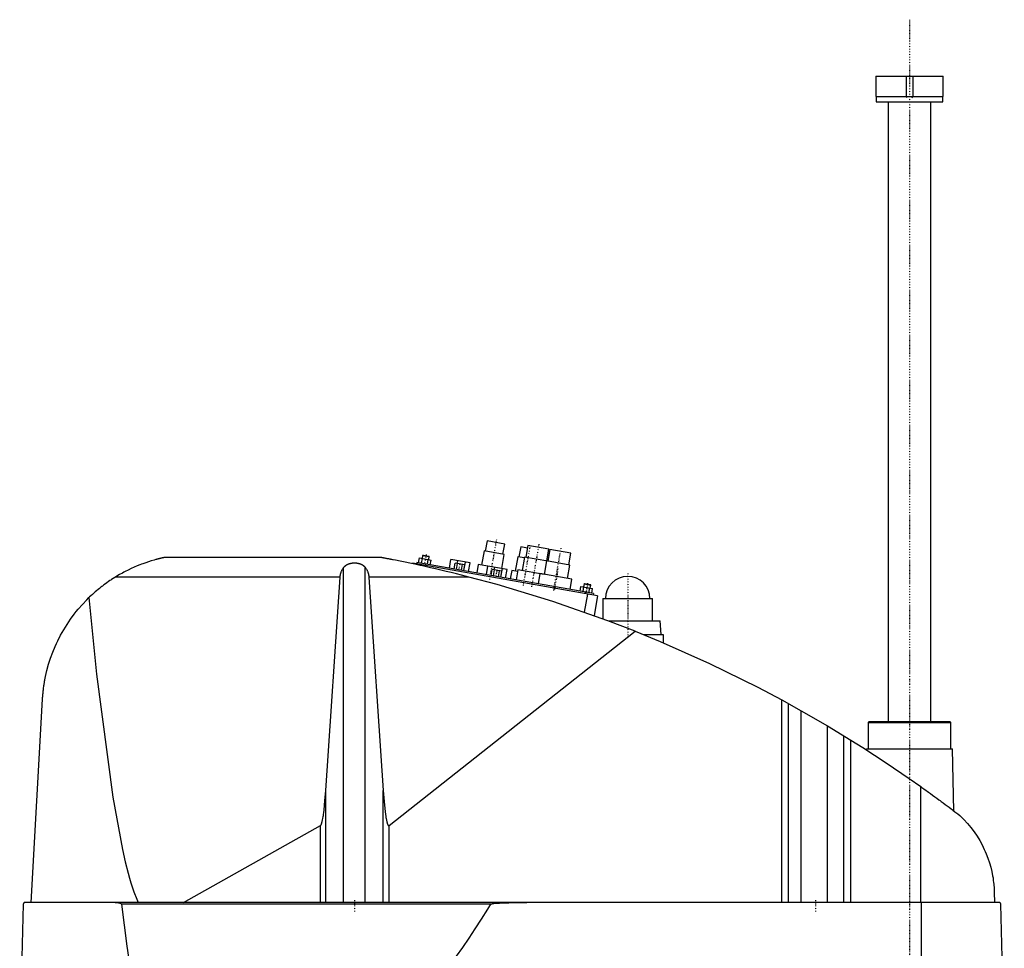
# Model space of a CAD drawing. Extents: x -181 to 906, y -1 to 1086.
# Tile 2 of 2: x 329 to 906, y 543 to 1086. Entities that reach past the tile are written whole.
import ezdxf

# ---------------------------------------------------------------- set-up
doc = ezdxf.new("R2010")
doc.units = 0
doc.linetypes.add('CENTER', pattern=[1.5, 0.45, -0.5, 0.05, -0.5])
for name, color, linetype in [('AM_0', 7, 'CONTINUOUS'), ('AM_10', 7, 'CONTINUOUS'), ('AM_7', 7, 'CENTER')]:
    doc.layers.add(name, color=color, linetype=linetype)

msp = doc.modelspace()

# ---------------------------------------------------------------- linework, layer by layer
at = {"layer": 'AM_0', "color": 7, "linetype": 'CONTINUOUS'}
for p, q in [((830.25, 1053.5), (830.25, 1041.5)), ((830.25, 1053.5), (869.75, 1053.5)), ((869.75, 1041.5), (869.75, 1053.5)), ((830.25, 1041.5), (869.75, 1041.5)), ((830.5, 1041.5), (830.5, 1038.5)), ((830.5, 1038.5), (869.5, 1038.5)), ((837.5, 1038.5), (837.5, 675.5)), ((862.5, 675.5), (862.5, 1038.5)), ((869.5, 1038.5), (869.5, 1041.5)), ((602.65, 781.29), (601.61, 775.39)), ((612.99, 779.47), (602.65, 781.29)), ((611.95, 773.56), (612.99, 779.47)), ((626.55, 778.6), (625.33, 771.71)), ((638.86, 776.43), (626.55, 778.6)), ((564.85, 772.78), (564.54, 771.06)), ((565.14, 772.98), (564.85, 772.78)), ((564.85, 772.78), (568.79, 772.08)), ((565.14, 772.98), (568.58, 772.37)), ((600.87, 775.52), (599.39, 767.15)), ((612.69, 773.43), (600.87, 775.52)), ((611.23, 765.16), (612.69, 773.43)), ((622.35, 777.82), (621.3, 771.91)), ((626.28, 777.13), (622.35, 777.82)), ((637.64, 769.54), (638.86, 776.43)), ((639.35, 776.35), (638.13, 769.45)), ((651.66, 774.18), (639.35, 776.35)), ((650.44, 767.28), (651.66, 774.18)), ((540.94, 771.5), (413.33, 771.5)), ((558.96, 768.18), (558.91, 767.91)), ((667.29, 749.08), (558.96, 768.18)), ((561.6, 768.73), (561.42, 767.75)), ((665, 750.5), (561.6, 768.73)), ((562.56, 768.56), (563.05, 771.32)), ((563.05, 771.32), (569.87, 770.12)), ((564.27, 768.26), (564.75, 771.02)), ((564.87, 767.14), (564.78, 766.64)), ((566.52, 767.86), (566.35, 766.88)), ((567.68, 767.66), (568.17, 770.42)), ((568.48, 770.36), (568.79, 772.08)), ((568.79, 772.08), (568.58, 772.37)), ((569.39, 767.36), (569.87, 770.12)), ((580.6, 765.38), (581.49, 770.4)), ((592.71, 768.42), (581.49, 770.4)), ((583.37, 764.89), (583.98, 768.34)), ((589.67, 767.34), (583.98, 768.34)), ((584.79, 764.64), (585.4, 768.09)), ((585.14, 768.14), (585.42, 769.71)), ((587.64, 764.14), (588.24, 767.59)), ((589.06, 763.89), (589.95, 768.91)), ((589.06, 763.89), (589.67, 767.34)), ((591.83, 763.4), (592.71, 768.42)), ((597.42, 767.49), (596.56, 762.57)), ((603.13, 766.49), (597.42, 767.49)), ((620.57, 772.04), (619.09, 763.67)), ((624.5, 771.35), (620.57, 772.04)), ((624.59, 771.84), (623.2, 763.96)), ((638.14, 769.45), (624.59, 771.84)), ((637.39, 769.58), (636, 761.7)), ((651.18, 767.15), (637.39, 769.58)), ((649.79, 759.27), (651.18, 767.15)), ((518.66, 569.6), (518.66, 765.71)), ((531.34, 569.6), (531.34, 765.71)), ((602.27, 761.56), (603.15, 766.58)), ((614.38, 764.6), (603.15, 766.58)), ((605.04, 761.07), (605.65, 764.52)), ((611.33, 763.52), (605.65, 764.52)), ((606.46, 760.82), (607.07, 764.27)), ((606.81, 764.32), (607.08, 765.89)), ((609.3, 760.32), (609.91, 763.77)), ((610.72, 760.07), (611.33, 763.52)), ((610.73, 760.07), (611.61, 765.09)), ((613.49, 759.58), (614.38, 764.6)), ((617.12, 764.02), (616.25, 759.1)), ((620.57, 763.41), (617.12, 764.02)), ((620.74, 764.4), (619.7, 758.49)), ((636.01, 761.71), (620.74, 764.4)), ((633.54, 762.14), (632.5, 756.23)), ((652.25, 758.84), (633.54, 762.14)), ((516.57, 760.16), (385.05, 760.16)), ((508.17, 635.23), (516.57, 760.16)), ((592.03, 760.16), (533.43, 760.16)), ((533.43, 760.16), (541.83, 635.23)), ((651.21, 752.93), (652.25, 758.84)), ((659.39, 756.1), (659.08, 754.38)), ((659.68, 756.31), (659.39, 756.1)), ((659.39, 756.1), (663.33, 755.41)), ((659.68, 756.31), (663.12, 755.7)), ((663.02, 753.69), (663.33, 755.41)), ((663.33, 755.41), (663.12, 755.7)), ((657.1, 751.89), (657.59, 754.64)), ((657.59, 754.64), (664.41, 753.44)), ((658.81, 751.59), (659.3, 754.34)), ((661.38, 750.12), (659.53, 739.63)), ((660.08, 751.37), (659.9, 750.38)), ((662.22, 750.99), (662.71, 753.74)), ((663.93, 750.69), (664.41, 753.44)), ((665, 750.5), (664.83, 749.52)), ((667.29, 749.08), (665.26, 737.59)), ((670.5, 747.5), (670.5, 735.67)), ((670.5, 747.5), (699.5, 747.5)), ((699.5, 734.5), (699.5, 747.5)), ((673.65, 734.5), (704, 734.5)), ((704.5, 726.5), (704, 734.5)), ((545.22, 614.75), (689.33, 728.44)), ((694.16, 726.5), (705.65, 726.5)), ((705.65, 726.5), (705.65, 721.73)), ((335.65, 569.6), (342.34, 688.56)), ((775.22, 569.6), (775.22, 688.17)), ((775.22, 688.17), (786.56, 681.89)), ((779.22, 569.6), (779.22, 685.98)), ((786.56, 569.6), (786.56, 681.89)), ((786.56, 681.89), (801.96, 672.97)), ((826.33, 675.5), (825.83, 675)), ((825.83, 675), (825.83, 659.5)), ((825.83, 675), (874.17, 675)), ((826.33, 675.5), (873.67, 675.5)), ((874.17, 675), (873.67, 675.5)), ((874.17, 659.5), (874.17, 675)), ((801.96, 569.6), (801.96, 672.97)), ((801.96, 672.97), (815.65, 664.64)), ((811.52, 569.6), (811.52, 667.2)), ((815.65, 569.6), (815.65, 664.64)), ((824.83, 659.5), (824.81, 658.86)), ((824.83, 659.5), (875.17, 659.5)), ((876.04, 623.15), (875.17, 659.5)), ((508.17, 569.6), (508.17, 635.23)), ((541.83, 569.6), (541.83, 635.23)), ((856.53, 569.6), (856.53, 637.45)), ((424.82, 569.6), (505.15, 614.71)), ((505.15, 569.6), (505.15, 614.71)), ((545.22, 569.6), (545.22, 614.75)), ((899.63, 575.62), (899.77, 569.6)), ((331.05, 568.63), (328.96, 487.5)), ((902.45, 569.6), (332.05, 569.6)), ((604.88, 568.63), (388.61, 568.63)), ((857.01, 487.5), (857.01, 569.6)), ((905.5, 487.5), (903.45, 568.63))]:
    msp.add_line(p, q, dxfattribs=at)
for points in [[(413.33, 771.5, 0), (413.33, 771.5, 0), (413.33, 771.5, 0), (413.33, 771.5, 0), (413.33, 771.5, 0), (413.33, 771.5, 0), (413.32, 771.5, 0), (413.32, 771.5, 0), (413.31, 771.5, 0), (413.3, 771.49, 0), (413.3, 771.49, 0), (413.29, 771.49, 0), (413.29, 771.49, 0), (413.28, 771.49, 0), (413.27, 771.49, 0), (413.26, 771.48, 0), (413.24, 771.48, 0), (413.23, 771.48, 0), (413.22, 771.48, 0), (413.22, 771.48, 0), (413.2, 771.47, 0), (413.19, 771.47, 0), (413.18, 771.47, 0), (413.17, 771.47, 0), (413.15, 771.46, 0), (413.13, 771.46, 0), (413.13, 771.46, 0), (413.12, 771.45, 0), (413.1, 771.45, 0), (413.07, 771.44, 0), (413.05, 771.44, 0), (413.03, 771.44, 0), (413.01, 771.43, 0), (413, 771.43, 0), (412.99, 771.42, 0), (412.96, 771.42, 0), (412.94, 771.41, 0), (412.91, 771.41, 0), (412.89, 771.4, 0), (412.86, 771.4, 0), (412.84, 771.39, 0), (412.83, 771.39, 0), (412.8, 771.39, 0), (412.78, 771.38, 0), (412.67, 771.36, 0), (412.48, 771.31, 0), (412.28, 771.27, 0), (412.18, 771.24, 0), (412.07, 771.22, 0), (411.86, 771.17, 0), (411.65, 771.12, 0), (411.42, 771.07, 0), (411.19, 771.01, 0), (410.95, 770.96, 0), (410.83, 770.93, 0), (410.71, 770.9, 0), (410.46, 770.83, 0), (410.2, 770.77, 0), (410.07, 770.74, 0), (409.94, 770.7, 0), (409.68, 770.64, 0), (409.41, 770.57, 0), (409.28, 770.53, 0), (409.14, 770.5, 0), (408.87, 770.42, 0), (408.6, 770.35, 0), (407.62, 770.08, 0), (405.96, 769.59, 0), (404.36, 769.09, 0), (402.74, 768.54, 0), (401.07, 767.95, 0), (400.23, 767.63, 0), (399.37, 767.3, 0), (397.66, 766.61, 0), (395.93, 765.87, 0), (394.2, 765.08, 0), (392.47, 764.26, 0), (390.77, 763.4, 0), (389.92, 762.95, 0), (389.09, 762.5, 0), (387.44, 761.58, 0), (385.83, 760.64, 0), (385.05, 760.16, 0)], [(518.66, 765.71, 0), (518.7, 765.76, 0), (518.77, 765.86, 0), (518.85, 765.95, 0), (518.89, 766, 0), (518.93, 766.05, 0), (519.01, 766.14, 0), (519.09, 766.24, 0), (519.18, 766.33, 0), (519.27, 766.42, 0), (519.37, 766.51, 0), (519.41, 766.56, 0), (519.46, 766.6, 0), (519.56, 766.69, 0), (519.66, 766.77, 0), (519.76, 766.85, 0), (519.86, 766.93, 0), (519.97, 767.01, 0), (520.02, 767.05, 0), (520.07, 767.09, 0), (520.18, 767.16, 0), (520.29, 767.23, 0), (520.34, 767.26, 0), (520.4, 767.3, 0), (520.51, 767.36, 0), (520.61, 767.42, 0), (520.67, 767.45, 0), (520.72, 767.48, 0), (520.83, 767.54, 0), (520.95, 767.59, 0), (521.06, 767.65, 0), (521.18, 767.7, 0), (521.3, 767.75, 0), (521.36, 767.78, 0), (521.42, 767.8, 0), (521.54, 767.85, 0), (521.67, 767.9, 0), (521.79, 767.94, 0), (521.92, 767.99, 0), (522.05, 768.03, 0), (522.12, 768.05, 0), (522.19, 768.07, 0), (522.32, 768.1, 0), (522.45, 768.14, 0), (522.59, 768.17, 0), (522.72, 768.2, 0), (522.86, 768.23, 0), (522.93, 768.25, 0), (523, 768.26, 0), (523.14, 768.28, 0), (523.28, 768.31, 0), (523.41, 768.33, 0), (523.55, 768.35, 0), (523.69, 768.37, 0), (523.76, 768.37, 0), (523.83, 768.38, 0), (523.97, 768.4, 0), (524.11, 768.41, 0), (524.25, 768.42, 0), (524.39, 768.43, 0), (524.53, 768.43, 0), (524.59, 768.44, 0), (524.66, 768.44, 0), (524.8, 768.44, 0), (524.93, 768.44, 0), (525, 768.44, 0), (525.07, 768.44, 0), (525.2, 768.44, 0), (525.34, 768.44, 0), (525.41, 768.44, 0), (525.47, 768.43, 0), (525.61, 768.43, 0), (525.75, 768.42, 0), (525.89, 768.41, 0), (526.03, 768.4, 0), (526.17, 768.38, 0), (526.24, 768.37, 0), (526.31, 768.37, 0), (526.45, 768.35, 0), (526.59, 768.33, 0), (526.72, 768.31, 0), (526.86, 768.28, 0), (527, 768.26, 0), (527.07, 768.25, 0), (527.14, 768.23, 0), (527.28, 768.2, 0), (527.41, 768.17, 0), (527.55, 768.14, 0), (527.68, 768.1, 0), (527.81, 768.07, 0), (527.88, 768.05, 0), (527.95, 768.03, 0), (528.08, 767.99, 0), (528.21, 767.94, 0), (528.33, 767.9, 0), (528.46, 767.85, 0), (528.58, 767.8, 0), (528.64, 767.78, 0), (528.7, 767.75, 0), (528.82, 767.7, 0), (528.94, 767.65, 0), (529.05, 767.59, 0), (529.17, 767.54, 0), (529.28, 767.48, 0), (529.33, 767.45, 0), (529.39, 767.42, 0), (529.49, 767.36, 0), (529.6, 767.3, 0), (529.66, 767.26, 0), (529.71, 767.23, 0), (529.82, 767.16, 0), (529.93, 767.09, 0), (529.98, 767.05, 0), (530.03, 767.01, 0), (530.14, 766.93, 0), (530.24, 766.85, 0), (530.34, 766.77, 0), (530.44, 766.69, 0), (530.54, 766.6, 0), (530.59, 766.56, 0), (530.63, 766.51, 0), (530.73, 766.42, 0), (530.82, 766.33, 0), (530.91, 766.24, 0), (530.99, 766.14, 0), (531.07, 766.05, 0), (531.11, 766, 0), (531.15, 765.95, 0), (531.23, 765.86, 0), (531.3, 765.76, 0), (531.34, 765.71, 0)], [(592.03, 760.16, 0), (590.59, 760.53, 0), (587.67, 761.27, 0), (584.69, 762.01, 0), (583.19, 762.37, 0), (581.68, 762.74, 0), (578.64, 763.47, 0), (575.58, 764.19, 0), (572.52, 764.91, 0), (569.46, 765.6, 0), (566.41, 766.28, 0), (564.9, 766.62, 0), (563.39, 766.95, 0), (560.41, 767.59, 0), (557.47, 768.21, 0), (554.59, 768.81, 0), (551.78, 769.39, 0), (549.05, 769.93, 0), (547.64, 770.21, 0), (547.41, 770.26, 0), (546.93, 770.35, 0), (546.46, 770.44, 0), (546.22, 770.49, 0), (545.99, 770.53, 0), (545.52, 770.63, 0), (545.06, 770.71, 0), (544.6, 770.8, 0), (544.16, 770.89, 0), (543.73, 770.97, 0), (543.52, 771.01, 0), (543.31, 771.05, 0), (542.91, 771.13, 0), (542.53, 771.2, 0), (542.32, 771.24, 0), (542.26, 771.25, 0), (542.2, 771.26, 0), (542.17, 771.27, 0), (542.14, 771.27, 0), (542.08, 771.28, 0), (542.03, 771.29, 0), (541.97, 771.31, 0), (541.91, 771.32, 0), (541.86, 771.33, 0), (541.83, 771.33, 0), (541.8, 771.34, 0), (541.74, 771.35, 0), (541.69, 771.36, 0), (541.64, 771.37, 0), (541.58, 771.38, 0), (541.53, 771.39, 0), (541.51, 771.39, 0), (541.48, 771.4, 0), (541.44, 771.41, 0), (541.39, 771.41, 0), (541.37, 771.42, 0), (541.35, 771.42, 0), (541.3, 771.43, 0), (541.26, 771.44, 0), (541.24, 771.44, 0), (541.22, 771.45, 0), (541.19, 771.45, 0), (541.15, 771.46, 0), (541.12, 771.47, 0), (541.09, 771.47, 0), (541.06, 771.48, 0), (541.05, 771.48, 0), (541.04, 771.48, 0), (541.02, 771.48, 0), (541, 771.49, 0), (540.98, 771.49, 0), (540.96, 771.49, 0), (540.95, 771.5, 0), (540.95, 771.5, 0), (540.94, 771.5, 0), (540.94, 771.5, 0), (540.94, 771.5, 0), (540.94, 771.5, 0)], [(516.57, 760.16, 0), (516.58, 760.32, 0), (516.61, 760.65, 0), (516.66, 760.97, 0), (516.68, 761.13, 0), (516.71, 761.3, 0), (516.78, 761.62, 0), (516.85, 761.94, 0), (516.94, 762.26, 0), (517.03, 762.57, 0), (517.14, 762.89, 0), (517.2, 763.04, 0), (517.26, 763.2, 0), (517.39, 763.51, 0), (517.52, 763.81, 0), (517.67, 764.11, 0), (517.83, 764.41, 0), (518, 764.71, 0), (518.08, 764.86, 0), (518.17, 765, 0), (518.36, 765.29, 0), (518.56, 765.57, 0), (518.66, 765.71, 0)], [(531.34, 765.71, 0), (531.44, 765.57, 0), (531.64, 765.29, 0), (531.83, 765, 0), (531.92, 764.86, 0), (532, 764.71, 0), (532.17, 764.41, 0), (532.33, 764.11, 0), (532.48, 763.81, 0), (532.61, 763.51, 0), (532.74, 763.2, 0), (532.8, 763.04, 0), (532.86, 762.89, 0), (532.97, 762.57, 0), (533.06, 762.26, 0), (533.15, 761.94, 0), (533.22, 761.62, 0), (533.29, 761.3, 0), (533.32, 761.13, 0), (533.34, 760.97, 0), (533.39, 760.65, 0), (533.42, 760.32, 0), (533.43, 760.16, 0)], [(385.05, 760.16, 0), (384.58, 759.87, 0), (383.66, 759.29, 0), (382.74, 758.69, 0), (382.28, 758.39, 0), (381.83, 758.08, 0), (380.93, 757.47, 0), (380.03, 756.84, 0), (379.14, 756.2, 0), (378.26, 755.55, 0), (377.39, 754.89, 0), (376.96, 754.55, 0), (376.53, 754.21, 0), (375.67, 753.53, 0), (374.82, 752.84, 0), (373.98, 752.14, 0), (373.15, 751.42, 0), (372.33, 750.7, 0), (371.92, 750.33, 0), (371.52, 749.97, 0), (370.71, 749.22, 0), (369.92, 748.47, 0), (369.53, 748.09, 0)], [(689.33, 728.44, 0), (673.4, 734.59, 0), (641.19, 745.86, 0), (608.52, 755.74, 0), (592.03, 760.16, 0)], [(342.34, 688.56, 0), (342.36, 688.89, 0), (342.4, 689.54, 0), (342.45, 690.19, 0), (342.47, 690.52, 0), (342.5, 690.84, 0), (342.56, 691.49, 0), (342.62, 692.13, 0), (342.68, 692.78, 0), (342.75, 693.42, 0), (342.82, 694.06, 0), (342.86, 694.37, 0), (342.9, 694.69, 0), (342.98, 695.33, 0), (343.07, 695.96, 0), (343.16, 696.59, 0), (343.25, 697.21, 0), (343.35, 697.84, 0), (343.4, 698.15, 0), (343.45, 698.46, 0), (343.56, 699.09, 0), (343.67, 699.71, 0), (343.73, 700.01, 0), (344.09, 701.86, 0), (344.93, 705.5, 0), (345.91, 709.08, 0), (347.03, 712.6, 0), (348.3, 716.06, 0), (349.7, 719.46, 0), (350.45, 721.14, 0), (351.24, 722.81, 0), (352.91, 726.09, 0), (354.72, 729.3, 0), (356.67, 732.43, 0), (358.74, 735.49, 0), (360.93, 738.46, 0), (362.07, 739.91, 0), (363.25, 741.34, 0), (365.68, 744.12, 0), (368.22, 746.79, 0), (369.53, 748.09, 0)], [(369.53, 748.09, 0), (374, 703.31, 0), (383.41, 631.3, 0), (389.13, 600.55, 0), (390.78, 593.33, 0), (392.45, 586.82, 0), (393.28, 583.82, 0), (394.12, 581.01, 0), (395.8, 575.91, 0), (397.49, 571.52, 0), (398.33, 569.6, 0)], [(689.33, 728.44, 0), (703.96, 722.45, 0), (732.87, 709.58, 0), (761.24, 695.59, 0), (775.22, 688.17, 0)], [(815.65, 664.64, 0), (822.58, 660.29, 0), (836.3, 651.36, 0), (849.84, 642.16, 0), (856.53, 637.45, 0)], [(505.15, 614.71, 0), (505.16, 614.71, 0), (505.16, 614.71, 0), (505.17, 614.72, 0), (505.17, 614.72, 0), (505.17, 614.72, 0), (505.18, 614.72, 0), (505.18, 614.73, 0), (505.19, 614.73, 0), (505.19, 614.73, 0), (505.2, 614.74, 0), (505.2, 614.74, 0), (505.2, 614.74, 0), (505.21, 614.74, 0), (505.21, 614.75, 0), (505.23, 614.76, 0), (505.25, 614.78, 0), (505.26, 614.79, 0), (505.29, 614.82, 0), (505.32, 614.85, 0), (505.35, 614.89, 0), (505.38, 614.93, 0), (505.41, 614.98, 0), (505.43, 615, 0), (505.44, 615.02, 0), (505.47, 615.07, 0), (505.5, 615.13, 0), (505.53, 615.18, 0), (505.56, 615.24, 0), (505.59, 615.31, 0), (505.61, 615.34, 0), (505.62, 615.37, 0), (505.65, 615.44, 0), (505.68, 615.52, 0), (505.7, 615.56, 0), (505.71, 615.6, 0), (505.74, 615.68, 0), (505.77, 615.76, 0), (505.79, 615.8, 0), (505.8, 615.85, 0), (505.83, 615.94, 0), (505.86, 616.03, 0), (505.97, 616.38, 0), (506.15, 617.08, 0), (506.32, 617.9, 0), (506.5, 618.83, 0), (506.67, 619.88, 0), (506.76, 620.44, 0), (506.84, 621.04, 0), (507.01, 622.31, 0), (507.17, 623.69, 0), (507.73, 629.38, 0), (508.17, 635.23, 0)], [(541.83, 635.23, 0), (542.32, 628.77, 0), (542.95, 622.66, 0), (543.13, 621.22, 0), (543.32, 619.92, 0), (543.42, 619.32, 0), (543.52, 618.75, 0), (543.71, 617.73, 0), (543.91, 616.86, 0), (544.11, 616.13, 0), (544.22, 615.77, 0), (544.26, 615.67, 0), (544.29, 615.59, 0), (544.31, 615.54, 0), (544.32, 615.5, 0), (544.36, 615.42, 0), (544.39, 615.34, 0), (544.42, 615.27, 0), (544.46, 615.2, 0), (544.49, 615.14, 0), (544.51, 615.11, 0), (544.52, 615.08, 0), (544.56, 615.02, 0), (544.59, 614.97, 0), (544.61, 614.94, 0), (544.63, 614.92, 0), (544.66, 614.88, 0), (544.69, 614.84, 0), (544.71, 614.82, 0), (544.73, 614.8, 0), (544.76, 614.77, 0), (544.78, 614.75, 0), (544.79, 614.75, 0), (544.79, 614.74, 0), (544.79, 614.74, 0), (544.8, 614.74, 0), (544.8, 614.74, 0), (544.81, 614.73, 0), (544.81, 614.73, 0), (544.82, 614.72, 0), (544.83, 614.72, 0), (544.83, 614.72, 0), (544.83, 614.72, 0), (544.84, 614.71, 0), (544.84, 614.71, 0), (544.85, 614.71, 0), (544.85, 614.7, 0), (544.86, 614.7, 0), (544.86, 614.7, 0), (544.87, 614.7, 0), (544.87, 614.7, 0), (544.88, 614.69, 0), (544.88, 614.69, 0), (544.89, 614.69, 0), (544.89, 614.69, 0), (544.9, 614.69, 0), (544.9, 614.68, 0), (544.9, 614.68, 0), (544.91, 614.68, 0), (544.91, 614.68, 0), (544.92, 614.68, 0), (544.92, 614.68, 0), (544.93, 614.68, 0), (544.93, 614.68, 0), (544.93, 614.67, 0), (544.94, 614.67, 0), (544.94, 614.67, 0), (544.95, 614.67, 0), (544.96, 614.67, 0), (544.96, 614.67, 0), (544.96, 614.67, 0), (544.97, 614.67, 0), (544.97, 614.67, 0), (544.98, 614.67, 0), (544.98, 614.67, 0), (544.99, 614.67, 0), (544.99, 614.67, 0), (545, 614.67, 0), (545, 614.67, 0), (545.01, 614.67, 0), (545.01, 614.67, 0), (545.02, 614.67, 0), (545.02, 614.67, 0), (545.03, 614.67, 0), (545.03, 614.67, 0), (545.03, 614.67, 0), (545.04, 614.67, 0), (545.05, 614.67, 0), (545.05, 614.67, 0), (545.06, 614.67, 0), (545.06, 614.67, 0), (545.07, 614.67, 0), (545.07, 614.67, 0), (545.07, 614.68, 0), (545.08, 614.68, 0), (545.08, 614.68, 0), (545.09, 614.68, 0), (545.1, 614.68, 0), (545.1, 614.68, 0), (545.1, 614.68, 0), (545.11, 614.69, 0), (545.11, 614.69, 0), (545.12, 614.69, 0), (545.12, 614.69, 0), (545.12, 614.69, 0), (545.13, 614.7, 0), (545.13, 614.7, 0), (545.14, 614.7, 0), (545.14, 614.7, 0), (545.15, 614.71, 0), (545.15, 614.71, 0), (545.16, 614.71, 0), (545.16, 614.71, 0), (545.17, 614.72, 0), (545.17, 614.72, 0), (545.17, 614.72, 0), (545.18, 614.73, 0), (545.19, 614.73, 0), (545.19, 614.73, 0), (545.2, 614.74, 0), (545.2, 614.74, 0), (545.2, 614.74, 0), (545.21, 614.75, 0), (545.21, 614.75, 0), (545.22, 614.75, 0)], [(856.53, 637.45, 0), (857.18, 637, 0), (858.46, 636.08, 0), (859.75, 635.16, 0), (860.38, 634.7, 0), (861.02, 634.24, 0), (862.29, 633.33, 0), (863.54, 632.42, 0), (864.79, 631.51, 0), (866.03, 630.6, 0), (867.25, 629.7, 0), (867.86, 629.26, 0), (868.47, 628.81, 0), (869.67, 627.92, 0), (870.86, 627.04, 0), (872.03, 626.16, 0), (873.19, 625.3, 0), (874.33, 624.44, 0), (874.89, 624.01, 0), (875.45, 623.59, 0), (876.56, 622.75, 0), (877.65, 621.93, 0), (878.19, 621.52, 0)], [(878.19, 621.52, 0), (879.41, 620.42, 0), (881.74, 618.15, 0), (883.91, 615.81, 0), (884.94, 614.61, 0), (885.93, 613.4, 0), (887.8, 610.92, 0), (889.52, 608.41, 0), (891.09, 605.85, 0), (892.52, 603.27, 0), (893.8, 600.67, 0), (894.38, 599.37, 0), (894.93, 598.07, 0), (895.93, 595.48, 0), (896.8, 592.89, 0), (897.54, 590.32, 0), (898.16, 587.76, 0), (898.67, 585.21, 0), (898.88, 583.94, 0), (899.07, 582.67, 0), (899.26, 581.15, 0), (899.31, 580.72, 0), (899.35, 580.27, 0), (899.37, 580.05, 0), (899.39, 579.83, 0), (899.43, 579.37, 0), (899.47, 578.91, 0), (899.5, 578.44, 0), (899.53, 577.96, 0), (899.56, 577.47, 0), (899.58, 577.22, 0), (899.59, 576.97, 0), (899.61, 576.44, 0), (899.63, 575.9, 0), (899.63, 575.62, 0)], [(332.05, 569.6, 0), (332.02, 569.6, 0), (331.96, 569.6, 0), (331.89, 569.59, 0), (331.86, 569.58, 0), (331.83, 569.58, 0), (331.77, 569.56, 0), (331.71, 569.54, 0), (331.64, 569.51, 0), (331.58, 569.48, 0), (331.52, 569.45, 0), (331.49, 569.43, 0), (331.46, 569.41, 0), (331.4, 569.36, 0), (331.34, 569.31, 0), (331.29, 569.25, 0), (331.24, 569.18, 0), (331.21, 569.14, 0), (331.2, 569.13, 0), (331.19, 569.11, 0), (331.19, 569.1, 0), (331.18, 569.1, 0), (331.17, 569.08, 0), (331.17, 569.07, 0), (331.16, 569.06, 0), (331.16, 569.05, 0), (331.15, 569.03, 0), (331.14, 569.01, 0), (331.14, 569.01, 0), (331.13, 569, 0), (331.12, 568.98, 0), (331.12, 568.96, 0), (331.11, 568.94, 0), (331.1, 568.92, 0), (331.09, 568.89, 0), (331.09, 568.88, 0), (331.09, 568.87, 0), (331.08, 568.85, 0), (331.08, 568.82, 0), (331.07, 568.8, 0), (331.07, 568.78, 0), (331.07, 568.78, 0), (331.06, 568.77, 0), (331.06, 568.77, 0), (331.06, 568.77, 0), (331.06, 568.76, 0), (331.06, 568.76, 0), (331.06, 568.75, 0), (331.06, 568.75, 0), (331.06, 568.74, 0), (331.06, 568.74, 0), (331.06, 568.74, 0), (331.06, 568.73, 0), (331.06, 568.73, 0), (331.06, 568.72, 0), (331.06, 568.72, 0), (331.06, 568.71, 0), (331.06, 568.71, 0), (331.06, 568.71, 0), (331.06, 568.7, 0), (331.05, 568.7, 0), (331.05, 568.69, 0), (331.05, 568.69, 0), (331.05, 568.68, 0), (331.05, 568.68, 0), (331.05, 568.67, 0), (331.05, 568.67, 0), (331.05, 568.67, 0), (331.05, 568.66, 0), (331.05, 568.66, 0), (331.05, 568.65, 0), (331.05, 568.64, 0), (331.05, 568.64, 0), (331.05, 568.64, 0), (331.05, 568.63, 0), (331.05, 568.63, 0), (331.05, 568.63, 0)], [(384.85, 569.6, 0), (384.95, 569.6, 0), (385.17, 569.6, 0), (385.38, 569.59, 0), (385.5, 569.58, 0), (385.61, 569.58, 0), (385.83, 569.56, 0), (386.06, 569.54, 0), (386.29, 569.51, 0), (386.51, 569.48, 0), (386.74, 569.45, 0), (386.85, 569.43, 0), (386.97, 569.41, 0), (387.19, 569.36, 0), (387.41, 569.31, 0), (387.62, 569.26, 0), (387.83, 569.19, 0), (387.94, 569.15, 0), (387.98, 569.13, 0), (388.01, 569.12, 0), (388.03, 569.11, 0), (388.04, 569.11, 0), (388.08, 569.09, 0), (388.11, 569.08, 0), (388.13, 569.07, 0), (388.15, 569.06, 0), (388.18, 569.05, 0), (388.21, 569.03, 0), (388.23, 569.02, 0), (388.25, 569.01, 0), (388.28, 568.99, 0), (388.31, 568.97, 0), (388.35, 568.95, 0), (388.38, 568.93, 0), (388.41, 568.91, 0), (388.42, 568.9, 0), (388.44, 568.88, 0), (388.47, 568.86, 0), (388.49, 568.84, 0), (388.52, 568.81, 0), (388.53, 568.79, 0), (388.54, 568.79, 0), (388.54, 568.78, 0), (388.54, 568.78, 0), (388.54, 568.78, 0), (388.55, 568.77, 0), (388.55, 568.77, 0), (388.55, 568.76, 0), (388.56, 568.76, 0), (388.56, 568.75, 0), (388.56, 568.75, 0), (388.57, 568.75, 0), (388.57, 568.74, 0), (388.57, 568.74, 0), (388.57, 568.73, 0), (388.58, 568.73, 0), (388.58, 568.73, 0), (388.58, 568.72, 0), (388.58, 568.72, 0), (388.58, 568.71, 0), (388.59, 568.71, 0), (388.59, 568.7, 0), (388.59, 568.7, 0), (388.59, 568.69, 0), (388.6, 568.68, 0), (388.6, 568.68, 0), (388.6, 568.68, 0), (388.6, 568.67, 0), (388.6, 568.67, 0), (388.6, 568.66, 0), (388.6, 568.65, 0), (388.61, 568.65, 0), (388.61, 568.65, 0), (388.61, 568.64, 0), (388.61, 568.64, 0), (388.61, 568.63, 0), (388.61, 568.63, 0)], [(388.61, 568.63, 0), (391.63, 543.92, 0), (395.19, 520.7, 0)], [(539.11, 487.5, 0), (540.94, 489.03, 0), (544.59, 492.2, 0), (548.25, 495.54, 0), (550.07, 497.28, 0), (551.9, 499.05, 0), (555.56, 502.73, 0), (559.21, 506.57, 0), (562.86, 510.57, 0), (566.52, 514.75, 0), (570.17, 519.09, 0), (572, 521.32, 0), (573.83, 523.6, 0), (577.48, 528.27, 0), (581.13, 533.11, 0), (584.79, 538.12, 0), (588.44, 543.29, 0), (592.09, 548.63, 0), (593.92, 551.36, 0), (595.75, 554.13, 0), (599.4, 559.81, 0), (603.05, 565.65, 0), (604.88, 568.63, 0)], [(604.88, 568.63, 0), (604.88, 568.63, 0), (604.88, 568.63, 0), (604.88, 568.63, 0), (604.88, 568.63, 0), (604.88, 568.63, 0), (604.88, 568.63, 0), (604.88, 568.63, 0), (604.88, 568.63, 0), (604.89, 568.64, 0), (604.89, 568.64, 0), (604.89, 568.64, 0), (604.89, 568.65, 0), (604.9, 568.65, 0), (604.9, 568.65, 0), (604.9, 568.66, 0), (604.91, 568.66, 0), (604.91, 568.66, 0), (604.91, 568.66, 0), (604.92, 568.66, 0), (604.92, 568.67, 0), (604.93, 568.67, 0), (604.93, 568.67, 0), (604.94, 568.68, 0), (604.94, 568.68, 0), (604.94, 568.68, 0), (604.94, 568.68, 0), (604.95, 568.68, 0), (604.95, 568.69, 0), (604.97, 568.69, 0), (605, 568.71, 0), (605.03, 568.72, 0), (605.06, 568.73, 0), (605.09, 568.74, 0), (605.12, 568.75, 0), (605.13, 568.75, 0), (605.15, 568.76, 0), (605.18, 568.76, 0), (605.21, 568.77, 0), (605.31, 568.8, 0), (605.41, 568.82, 0), (605.5, 568.83, 0), (605.7, 568.87, 0), (605.89, 568.9, 0), (606.58, 568.98, 0), (607.7, 569.09, 0), (608.26, 569.13, 0), (608.82, 569.17, 0), (609.97, 569.24, 0), (611.14, 569.3, 0), (615.33, 569.45, 0), (622.51, 569.59, 0), (625.92, 569.6, 0)], [(903.45, 568.63, 0), (903.45, 568.63, 0), (903.45, 568.63, 0), (903.45, 568.64, 0), (903.45, 568.64, 0), (903.45, 568.64, 0), (903.45, 568.65, 0), (903.45, 568.65, 0), (903.45, 568.66, 0), (903.45, 568.67, 0), (903.45, 568.67, 0), (903.45, 568.67, 0), (903.45, 568.68, 0), (903.45, 568.68, 0), (903.45, 568.69, 0), (903.45, 568.69, 0), (903.45, 568.7, 0), (903.44, 568.7, 0), (903.44, 568.71, 0), (903.44, 568.71, 0), (903.44, 568.71, 0), (903.44, 568.72, 0), (903.44, 568.72, 0), (903.44, 568.72, 0), (903.44, 568.73, 0), (903.44, 568.73, 0), (903.44, 568.74, 0), (903.44, 568.74, 0), (903.44, 568.74, 0), (903.44, 568.75, 0), (903.44, 568.75, 0), (903.44, 568.76, 0), (903.44, 568.76, 0), (903.44, 568.77, 0), (903.44, 568.77, 0), (903.43, 568.77, 0), (903.43, 568.78, 0), (903.43, 568.79, 0), (903.43, 568.82, 0), (903.42, 568.84, 0), (903.41, 568.87, 0), (903.41, 568.88, 0), (903.41, 568.89, 0), (903.4, 568.91, 0), (903.39, 568.93, 0), (903.39, 568.95, 0), (903.38, 568.97, 0), (903.37, 568.99, 0), (903.37, 569, 0), (903.36, 569.01, 0), (903.35, 569.03, 0), (903.35, 569.04, 0), (903.34, 569.05, 0), (903.34, 569.06, 0), (903.33, 569.08, 0), (903.32, 569.09, 0), (903.32, 569.1, 0), (903.31, 569.11, 0), (903.3, 569.12, 0), (903.3, 569.13, 0), (903.27, 569.18, 0), (903.21, 569.24, 0), (903.16, 569.3, 0), (903.1, 569.36, 0), (903.05, 569.4, 0), (903.02, 569.42, 0), (902.99, 569.44, 0), (902.93, 569.48, 0), (902.86, 569.51, 0), (902.8, 569.54, 0), (902.74, 569.56, 0), (902.67, 569.57, 0), (902.64, 569.58, 0), (902.61, 569.59, 0), (902.54, 569.6, 0), (902.48, 569.6, 0), (902.45, 569.6, 0)]]:
    msp.add_polyline3d(points, dxfattribs=at)
msp.add_arc((685, 747.5), 13, 0, 180, dxfattribs=at)
at = {"layer": 'AM_10', "color": 7, "linetype": 'CONTINUOUS'}
for p, q in [((848, 1053.5), (848, 1041.5)), ((852, 1053.5), (852, 1041.5)), ((848.38, 1040.84), (848, 1041.5)), ((848, 1041.5), (852, 1041.5)), ((851.62, 1040.84), (852, 1041.5))]:
    msp.add_line(p, q, dxfattribs=at)
at = {"layer": 'AM_7', "color": 4, "linetype": 'CENTER'}
for p, q in [((850, 1086.5), (850, 360.5)), ((608.11, 782.02), (604, 758.74)), ((627.81, 778.55), (623.7, 755.27)), ((633.02, 779.32), (628.56, 754.05)), ((566.96, 773.27), (565.81, 766.72)), ((645.82, 777.06), (641.37, 751.8)), ((586.18, 764.22), (586.85, 768.01)), ((607.85, 760.4), (608.52, 764.19)), ((644.2, 764.99), (642.04, 752.74)), ((685, 762.2), (685, 724.8)), ((661.51, 756.59), (660.35, 750.04)), ((671.35, 747.5), (698.65, 747.5)), ((850, 700.5), (850, 370.5)), ((525, 570.9), (525, 564.3)), ((795, 570.9), (795, 564.3))]:
    msp.add_line(p, q, dxfattribs=at)

doc.saveas('drawing.dxf')
